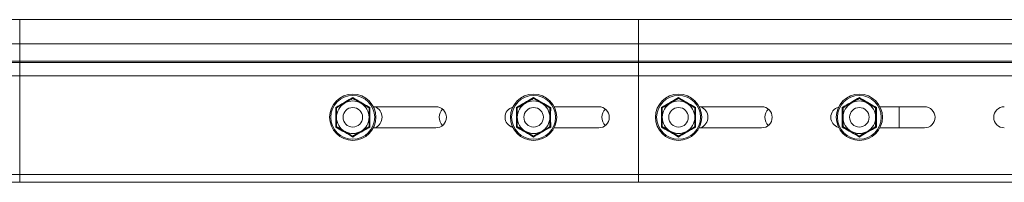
# Model space of a CAD drawing. Header units: millimetres. Extents: x -6 to 3617, y -5324 to -345.
# Tile 41 of 43: x 2811 to 3113, y -395 to -345. Entities that reach past the tile are written whole.
import ezdxf

# ---------------------------------------------------------------- set-up
doc = ezdxf.new("R2010")
doc.units = ezdxf.units.MM

msp = doc.modelspace()

# ---------------------------------------------------------------- linework, layer by layer
at = {"color": 7, "linetype": 'Continuous', "lineweight": 15}
for p, q in [((2810.63, -345.29), (2291.3, -345.29)), ((2810.63, -345.29), (2479.95, -345.29)), ((3000.63, -345.29), (2810.63, -345.29)), ((3000.63, -345.29), (2810.63, -345.29)), ((3547.63, -345.29), (3000.63, -345.29)), ((3000.63, -345.29), (3000.63, -352.75)), ((2810.63, -352.75), (2483.46, -352.75)), ((2810.63, -352.75), (2810.63, -358.06)), ((2810.63, -352.75), (3000.63, -352.75)), ((3547.63, -352.75), (3000.63, -352.75)), ((3000.63, -352.75), (3000.63, -358.06)), ((2810.63, -358.06), (2483.64, -358.06)), ((2810.63, -358.42), (2483.98, -358.42)), ((2810.63, -358.06), (2810.63, -358.42)), ((2810.63, -358.06), (3000.63, -358.06)), ((2810.63, -358.42), (2810.63, -362.55)), ((2810.63, -358.42), (3000.63, -358.42)), ((3547.63, -358.06), (3000.63, -358.06)), ((3000.63, -358.06), (3000.63, -358.42)), ((3547.63, -358.42), (3000.63, -358.42)), ((3000.63, -358.42), (3000.63, -362.55)), ((2810.63, -362.55), (2810.63, -392.89)), ((2810.63, -362.55), (3000.63, -362.55)), ((3000.63, -362.55), (3000.63, -392.89)), ((3547.7, -362.55), (3000.63, -362.55)), ((2938.38, -372.04), (2919.19, -372.04)), ((2988.38, -372.04), (2974.69, -372.04)), ((3038.38, -372.04), (3019.19, -372.04)), ((3088.38, -372.04), (3074.69, -372.04)), ((3080.63, -372.04), (3080.63, -378.54)), ((2919.19, -378.54), (2938.38, -378.54)), ((2974.69, -378.54), (2988.38, -378.54)), ((3019.19, -378.54), (3038.38, -378.54)), ((3074.69, -378.54), (3088.38, -378.54)), ((2810.63, -392.89), (2810.63, -395.29)), ((2810.63, -392.89), (3000.63, -392.89)), ((3547.63, -392.89), (3000.63, -392.89)), ((3000.63, -392.89), (3000.63, -395.29)), ((2810.63, -395.29), (2486.13, -395.29)), ((2810.63, -395.29), (3000.63, -395.29)), ((3547.63, -395.29), (3000.63, -395.29))]:
    msp.add_line(p, q, dxfattribs=at)
at = {"color": 8, "linetype": 'Continuous', "lineweight": 15}
for p, q in [((2810.63, -345.29), (2810.63, -352.75)), ((2810.63, -362.55), (2486.63, -362.55)), ((2810.63, -392.89), (2486.83, -392.89))]:
    msp.add_line(p, q, dxfattribs=at)
at = {"color": 7, "linetype": 'Continuous', "lineweight": 15}
for centre, radius in [((2912.88, -375.29), 7.1), ((2912.88, -375.29), 6.73), ((2968.38, -375.29), 7.1), ((2968.38, -375.29), 6.73), ((3012.88, -375.29), 7.1), ((3012.88, -375.29), 6.73), ((3068.38, -375.29), 7.1), ((3068.38, -375.29), 6.73), ((2912.88, -375.29), 3), ((2968.38, -375.29), 3), ((3012.88, -375.29), 3), ((3068.38, -375.29), 3)]:
    msp.add_circle(centre, radius, dxfattribs=at)
for centre, radius, start, end in [((2912.88, -375.29), 5, 120, 180), ((2912.88, -375.29), 5, 60, 120), ((2912.88, -375.29), 5, 0, 60), ((2968.38, -375.29), 5, 120, 180), ((2968.38, -375.29), 5, 60, 120), ((2968.38, -375.29), 5, 0, 60), ((3012.88, -375.29), 5, 120, 180), ((3012.88, -375.29), 5, 60, 120), ((3012.88, -375.29), 5, 0, 60), ((3068.38, -375.29), 5, 120, 180), ((3068.38, -375.29), 5, 60, 120), ((3068.38, -375.29), 5, 0, 60), ((2918.38, -375.29), 3.5, 291.7868, 68.2132), ((2938.38, -375.29), 3.25, 270, 90), ((2942.88, -375.29), 3.5, 134.1412, 225.8588), ((2962.88, -375.29), 3.25, 105.5727, 254.4273), ((2988.38, -375.29), 3.25, 270, 90), ((2992.88, -375.29), 3.5, 134.1412, 225.8588), ((3018.38, -375.29), 3.5, 291.7868, 68.2132), ((3038.38, -375.29), 3.25, 270, 90), ((3042.88, -375.29), 3.5, 134.1412, 225.8588), ((3062.88, -375.29), 3.25, 105.5727, 254.4273), ((3088.38, -375.29), 3.25, 270, 90), ((3112.88, -375.29), 3.25, 90, 270), ((2912.88, -375.29), 5, 180, 240), ((2912.88, -375.29), 5, 300, 0), ((2968.38, -375.29), 5, 180, 240), ((2968.38, -375.29), 5, 300, 0), ((3012.88, -375.29), 5, 180, 240), ((3012.88, -375.29), 5, 300, 0), ((3068.38, -375.29), 5, 180, 240), ((3068.38, -375.29), 5, 300, 0), ((2912.88, -375.29), 5, 240, 300), ((2968.38, -375.29), 5, 240, 300), ((3012.88, -375.29), 5, 240, 300), ((3068.38, -375.29), 5, 240, 300)]:
    msp.add_arc(centre, radius, start, end, dxfattribs=at)
for points, knots in [([(2907.63, -372.26), (2907.83, -372.14), (2908.86, -371.56), (2910.64, -370.54), (2912.17, -369.64), (2912.88, -369.23)], [0, 0, 0, 0, 0.118083, 0.592259, 1, 1, 1, 1]), ([(2907.88, -372.41), (2908.62, -371.98), (2909.44, -371.51), (2910.29, -371.01), (2910.38, -370.96)], [0, 0, 0, 0, 0.896024, 1, 1, 1, 1]), ([(2910.38, -370.96), (2911.07, -370.57), (2911.92, -370.07), (2912.72, -369.61), (2912.88, -369.52)], [0, 0, 0, 0, 0.801446, 1, 1, 1, 1]), ([(2912.88, -369.23), (2912.88, -369.23), (2912.88, -369.27), (2912.88, -369.35), (2912.88, -369.44), (2912.88, -369.51), (2912.88, -369.51), (2912.88, -369.52)], [0, 0, 0, 0, 0.007931, 0.267532, 0.528551, 0.763843, 1, 1, 1, 1]), ([(2912.88, -369.23), (2913.08, -369.35), (2914.11, -369.95), (2915.87, -370.98), (2917.42, -371.85), (2918.13, -372.26)], [0, 0, 0, 0, 0.118084, 0.592262, 1, 1, 1, 1]), ([(2912.88, -369.52), (2913.62, -369.94), (2914.44, -370.42), (2915.29, -370.91), (2915.38, -370.96)], [0, 0, 0, 0, 0.896015, 1, 1, 1, 1]), ([(2915.38, -370.96), (2916.07, -371.36), (2916.92, -371.85), (2917.72, -372.31), (2917.88, -372.41)], [0, 0, 0, 0, 0.801478, 1, 1, 1, 1]), ([(2963.13, -372.26), (2963.33, -372.14), (2964.36, -371.56), (2966.14, -370.54), (2967.67, -369.64), (2968.38, -369.23)], [0, 0, 0, 0, 0.118081, 0.592249, 1, 1, 1, 1]), ([(2963.38, -372.41), (2964.12, -371.98), (2964.94, -371.51), (2965.79, -371.01), (2965.88, -370.96)], [0, 0, 0, 0, 0.896055, 1, 1, 1, 1]), ([(2965.88, -370.96), (2966.57, -370.57), (2967.42, -370.07), (2968.22, -369.61), (2968.38, -369.52)], [0, 0, 0, 0, 0.801453, 1, 1, 1, 1]), ([(2968.38, -369.23), (2968.38, -369.23), (2968.38, -369.27), (2968.38, -369.35), (2968.38, -369.44), (2968.38, -369.51), (2968.38, -369.51), (2968.38, -369.52)], [0, 0, 0, 0, 0.007931, 0.267532, 0.528551, 0.763843, 1, 1, 1, 1]), ([(2968.38, -369.23), (2968.58, -369.35), (2969.61, -369.95), (2971.37, -370.98), (2972.92, -371.85), (2973.63, -372.26)], [0, 0, 0, 0, 0.118086, 0.592256, 1, 1, 1, 1]), ([(2968.38, -369.52), (2969.12, -369.94), (2969.94, -370.42), (2970.79, -370.91), (2970.88, -370.96)], [0, 0, 0, 0, 0.8960463, 1, 1, 1, 1]), ([(2970.88, -370.96), (2971.57, -371.36), (2972.42, -371.85), (2973.22, -372.31), (2973.38, -372.41)], [0, 0, 0, 0, 0.8014512, 1, 1, 1, 1]), ([(3007.63, -372.26), (3007.83, -372.14), (3008.86, -371.56), (3010.64, -370.54), (3012.17, -369.64), (3012.88, -369.23)], [0, 0, 0, 0, 0.118081, 0.592249, 1, 1, 1, 1]), ([(3007.88, -372.41), (3008.62, -371.98), (3009.44, -371.51), (3010.29, -371.01), (3010.38, -370.96)], [0, 0, 0, 0, 0.896055, 1, 1, 1, 1]), ([(3010.38, -370.96), (3011.07, -370.57), (3011.92, -370.07), (3012.72, -369.61), (3012.88, -369.52)], [0, 0, 0, 0, 0.801453, 1, 1, 1, 1]), ([(3012.88, -369.23), (3012.88, -369.23), (3012.88, -369.27), (3012.88, -369.35), (3012.88, -369.44), (3012.88, -369.51), (3012.88, -369.51), (3012.88, -369.52)], [0, 0, 0, 0, 0.007931, 0.267532, 0.528551, 0.763843, 1, 1, 1, 1]), ([(3012.88, -369.23), (3013.08, -369.35), (3014.11, -369.95), (3015.87, -370.98), (3017.42, -371.85), (3018.13, -372.26)], [0, 0, 0, 0, 0.118086, 0.592256, 1, 1, 1, 1]), ([(3012.88, -369.52), (3013.62, -369.94), (3014.44, -370.42), (3015.29, -370.91), (3015.38, -370.96)], [0, 0, 0, 0, 0.8960463, 1, 1, 1, 1]), ([(3015.38, -370.96), (3016.07, -371.36), (3016.92, -371.85), (3017.72, -372.31), (3017.88, -372.41)], [0, 0, 0, 0, 0.8014512, 1, 1, 1, 1]), ([(3063.13, -372.26), (3063.33, -372.14), (3064.36, -371.56), (3066.14, -370.54), (3067.67, -369.64), (3068.38, -369.23)], [0, 0, 0, 0, 0.118081, 0.592249, 1, 1, 1, 1]), ([(3063.38, -372.41), (3064.12, -371.98), (3064.94, -371.51), (3065.79, -371.01), (3065.88, -370.96)], [0, 0, 0, 0, 0.896055, 1, 1, 1, 1]), ([(3065.88, -370.96), (3066.57, -370.57), (3067.42, -370.07), (3068.22, -369.61), (3068.38, -369.52)], [0, 0, 0, 0, 0.801453, 1, 1, 1, 1]), ([(3068.38, -369.23), (3068.38, -369.23), (3068.38, -369.27), (3068.38, -369.35), (3068.38, -369.44), (3068.38, -369.51), (3068.38, -369.51), (3068.38, -369.52)], [0, 0, 0, 0, 0.007931, 0.267532, 0.528551, 0.763843, 1, 1, 1, 1]), ([(3068.38, -369.23), (3068.58, -369.35), (3069.61, -369.95), (3071.37, -370.98), (3072.92, -371.85), (3073.63, -372.26)], [0, 0, 0, 0, 0.118086, 0.592256, 1, 1, 1, 1]), ([(3068.38, -369.52), (3069.12, -369.94), (3069.94, -370.42), (3070.79, -370.91), (3070.88, -370.96)], [0, 0, 0, 0, 0.8960463, 1, 1, 1, 1]), ([(3070.88, -370.96), (3071.57, -371.36), (3072.42, -371.85), (3073.22, -372.31), (3073.38, -372.41)], [0, 0, 0, 0, 0.8014512, 1, 1, 1, 1]), ([(2907.63, -378.33), (2907.63, -378.09), (2907.63, -377.38), (2907.64, -376.18), (2907.64, -374.8), (2907.64, -373.49), (2907.63, -372.67), (2907.63, -372.26)], [0, 0, 0, 0, 0.117986, 0.354132, 0.592325, 0.795594, 1, 1, 1, 1]), ([(2907.63, -372.26), (2907.63, -372.26), (2907.66, -372.28), (2907.73, -372.32), (2907.81, -372.37), (2907.87, -372.4), (2907.88, -372.4), (2907.88, -372.41)], [0, 0, 0, 0, 0.007906, 0.267554, 0.528508, 0.763824, 1, 1, 1, 1]), ([(2907.88, -375.29), (2907.88, -375.15), (2907.88, -374.19), (2907.88, -373.22), (2907.88, -372.44), (2907.88, -372.41)], [0, 0, 0, 0, 0.148489, 0.96557, 1, 1, 1, 1]), ([(2917.88, -372.41), (2917.88, -372.4), (2917.89, -372.4), (2917.95, -372.37), (2918.03, -372.32), (2918.1, -372.28), (2918.13, -372.26), (2918.13, -372.26)], [0, 0, 0, 0, 0.23613, 0.471402, 0.732305, 0.991903, 1, 1, 1, 1]), ([(2917.88, -375.29), (2917.88, -375.15), (2917.88, -374.19), (2917.88, -373.22), (2917.88, -372.44), (2917.88, -372.41)], [0, 0, 0, 0, 0.148489, 0.96557, 1, 1, 1, 1]), ([(2918.13, -372.26), (2918.13, -372.5), (2918.12, -373.68), (2918.11, -375.73), (2918.13, -377.5), (2918.13, -378.33)], [0, 0, 0, 0, 0.1180819, 0.5922575, 1, 1, 1, 1]), ([(2963.13, -378.33), (2963.13, -378.09), (2963.13, -377.38), (2963.14, -376.18), (2963.14, -374.8), (2963.14, -373.49), (2963.13, -372.67), (2963.13, -372.26)], [0, 0, 0, 0, 0.117986, 0.354132, 0.592325, 0.795594, 1, 1, 1, 1]), ([(2963.13, -372.26), (2963.13, -372.26), (2963.16, -372.28), (2963.23, -372.32), (2963.31, -372.37), (2963.37, -372.4), (2963.38, -372.4), (2963.38, -372.41)], [0, 0, 0, 0, 0.008098, 0.26754, 0.528616, 0.76381, 1, 1, 1, 1]), ([(2963.38, -375.29), (2963.38, -375.15), (2963.38, -374.19), (2963.38, -373.22), (2963.38, -372.44), (2963.38, -372.41)], [0, 0, 0, 0, 0.148489, 0.96557, 1, 1, 1, 1]), ([(2973.38, -372.41), (2973.38, -372.4), (2973.39, -372.4), (2973.45, -372.37), (2973.53, -372.32), (2973.6, -372.28), (2973.63, -372.26), (2973.63, -372.26)], [0, 0, 0, 0, 0.236176, 0.471492, 0.732446, 0.992094, 1, 1, 1, 1]), ([(2973.38, -375.29), (2973.38, -375.15), (2973.38, -374.19), (2973.38, -373.22), (2973.38, -372.44), (2973.38, -372.41)], [0, 0, 0, 0, 0.148489, 0.96557, 1, 1, 1, 1]), ([(2973.63, -372.26), (2973.63, -372.5), (2973.62, -373.68), (2973.61, -375.73), (2973.63, -377.5), (2973.63, -378.33)], [0, 0, 0, 0, 0.1180819, 0.5922576, 1, 1, 1, 1]), ([(3007.63, -378.33), (3007.63, -378.09), (3007.63, -377.38), (3007.64, -376.18), (3007.64, -374.8), (3007.64, -373.49), (3007.63, -372.67), (3007.63, -372.26)], [0, 0, 0, 0, 0.117986, 0.354132, 0.592325, 0.795594, 1, 1, 1, 1]), ([(3007.63, -372.26), (3007.63, -372.26), (3007.66, -372.28), (3007.73, -372.32), (3007.81, -372.37), (3007.87, -372.4), (3007.88, -372.4), (3007.88, -372.41)], [0, 0, 0, 0, 0.008097, 0.267523, 0.528582, 0.763862, 1, 1, 1, 1]), ([(3007.88, -375.29), (3007.88, -375.15), (3007.88, -374.19), (3007.88, -373.22), (3007.88, -372.44), (3007.88, -372.41)], [0, 0, 0, 0, 0.148489, 0.96557, 1, 1, 1, 1]), ([(3017.88, -372.41), (3017.88, -372.4), (3017.89, -372.4), (3017.95, -372.37), (3018.03, -372.32), (3018.1, -372.28), (3018.13, -372.26), (3018.13, -372.26)], [0, 0, 0, 0, 0.236176, 0.471492, 0.732446, 0.992094, 1, 1, 1, 1]), ([(3017.88, -375.29), (3017.88, -375.15), (3017.88, -374.19), (3017.88, -373.22), (3017.88, -372.44), (3017.88, -372.41)], [0, 0, 0, 0, 0.148489, 0.96557, 1, 1, 1, 1]), ([(3018.13, -372.26), (3018.13, -372.5), (3018.12, -373.68), (3018.11, -375.73), (3018.13, -377.5), (3018.13, -378.33)], [0, 0, 0, 0, 0.1180819, 0.5922576, 1, 1, 1, 1]), ([(3063.13, -378.33), (3063.13, -378.09), (3063.13, -377.38), (3063.14, -376.18), (3063.14, -374.8), (3063.14, -373.49), (3063.13, -372.67), (3063.13, -372.26)], [0, 0, 0, 0, 0.117986, 0.354132, 0.592325, 0.795594, 1, 1, 1, 1]), ([(3063.13, -372.26), (3063.13, -372.26), (3063.16, -372.28), (3063.23, -372.32), (3063.31, -372.37), (3063.37, -372.4), (3063.38, -372.4), (3063.38, -372.41)], [0, 0, 0, 0, 0.007906, 0.267531, 0.52861, 0.763808, 1, 1, 1, 1]), ([(3063.38, -375.29), (3063.38, -375.15), (3063.38, -374.19), (3063.38, -373.22), (3063.38, -372.44), (3063.38, -372.41)], [0, 0, 0, 0, 0.148489, 0.96557, 1, 1, 1, 1]), ([(3073.38, -372.41), (3073.38, -372.4), (3073.39, -372.4), (3073.45, -372.37), (3073.53, -372.32), (3073.6, -372.28), (3073.63, -372.26), (3073.63, -372.26)], [0, 0, 0, 0, 0.236164, 0.471371, 0.732459, 0.992094, 1, 1, 1, 1]), ([(3073.38, -375.29), (3073.38, -375.15), (3073.38, -374.19), (3073.38, -373.22), (3073.38, -372.44), (3073.38, -372.41)], [0, 0, 0, 0, 0.148489, 0.96557, 1, 1, 1, 1]), ([(3073.63, -372.26), (3073.63, -372.5), (3073.62, -373.68), (3073.61, -375.73), (3073.63, -377.5), (3073.63, -378.33)], [0, 0, 0, 0, 0.1180819, 0.5922576, 1, 1, 1, 1]), ([(2907.88, -378.18), (2907.88, -377.94), (2907.88, -377.01), (2907.88, -376.02), (2907.88, -375.29)], [0, 0, 0, 0, 0.263261, 1, 1, 1, 1]), ([(2917.88, -378.18), (2917.88, -377.94), (2917.88, -377.01), (2917.88, -376.02), (2917.88, -375.29)], [0, 0, 0, 0, 0.263261, 1, 1, 1, 1]), ([(2963.38, -378.18), (2963.38, -377.94), (2963.38, -377.01), (2963.38, -376.02), (2963.38, -375.29)], [0, 0, 0, 0, 0.263261, 1, 1, 1, 1]), ([(2973.38, -378.18), (2973.38, -377.94), (2973.38, -377.01), (2973.38, -376.02), (2973.38, -375.29)], [0, 0, 0, 0, 0.263261, 1, 1, 1, 1]), ([(3007.88, -378.18), (3007.88, -377.94), (3007.88, -377.01), (3007.88, -376.02), (3007.88, -375.29)], [0, 0, 0, 0, 0.263261, 1, 1, 1, 1]), ([(3017.88, -378.18), (3017.88, -377.94), (3017.88, -377.01), (3017.88, -376.02), (3017.88, -375.29)], [0, 0, 0, 0, 0.263261, 1, 1, 1, 1]), ([(3063.38, -378.18), (3063.38, -377.94), (3063.38, -377.01), (3063.38, -376.02), (3063.38, -375.29)], [0, 0, 0, 0, 0.263261, 1, 1, 1, 1]), ([(3073.38, -378.18), (3073.38, -377.94), (3073.38, -377.01), (3073.38, -376.02), (3073.38, -375.29)], [0, 0, 0, 0, 0.263261, 1, 1, 1, 1]), ([(2907.63, -378.33), (2907.63, -378.32), (2907.66, -378.3), (2907.73, -378.26), (2907.81, -378.22), (2907.87, -378.19), (2907.88, -378.18), (2907.88, -378.18)], [0, 0, 0, 0, 0.00785, 0.267551, 0.528506, 0.763823, 1, 1, 1, 1]), ([(2912.88, -381.36), (2912.68, -381.24), (2911.65, -380.64), (2909.89, -379.6), (2908.34, -378.73), (2907.63, -378.33)], [0, 0, 0, 0, 0.118086, 0.592272, 1, 1, 1, 1]), ([(2910.38, -379.62), (2909.69, -379.23), (2908.84, -378.73), (2908.04, -378.27), (2907.88, -378.18)], [0, 0, 0, 0, 0.801453, 1, 1, 1, 1]), ([(2912.88, -381.07), (2912.14, -380.64), (2911.32, -380.17), (2910.47, -379.67), (2910.38, -379.62)], [0, 0, 0, 0, 0.896055, 1, 1, 1, 1]), ([(2918.13, -378.33), (2917.93, -378.44), (2916.9, -379.03), (2915.12, -380.04), (2913.59, -380.94), (2912.88, -381.36)], [0, 0, 0, 0, 0.118081, 0.592271, 1, 1, 1, 1]), ([(2915.38, -379.62), (2914.69, -380.02), (2913.84, -380.51), (2913.04, -380.97), (2912.88, -381.07)], [0, 0, 0, 0, 0.8014512, 1, 1, 1, 1]), ([(2917.88, -378.18), (2917.14, -378.6), (2916.32, -379.08), (2915.47, -379.57), (2915.38, -379.62)], [0, 0, 0, 0, 0.8960463, 1, 1, 1, 1]), ([(2917.88, -378.18), (2917.88, -378.18), (2917.89, -378.19), (2917.95, -378.22), (2918.03, -378.26), (2918.1, -378.3), (2918.13, -378.32), (2918.13, -378.33)], [0, 0, 0, 0, 0.236131, 0.471403, 0.732307, 0.991958, 1, 1, 1, 1]), ([(2963.13, -378.33), (2963.13, -378.32), (2963.16, -378.3), (2963.23, -378.26), (2963.31, -378.22), (2963.37, -378.19), (2963.38, -378.18), (2963.38, -378.18)], [0, 0, 0, 0, 0.008043, 0.267538, 0.528614, 0.76381, 1, 1, 1, 1]), ([(2968.38, -381.36), (2968.18, -381.24), (2967.15, -380.64), (2965.39, -379.6), (2963.84, -378.73), (2963.13, -378.33)], [0, 0, 0, 0, 0.118084, 0.592262, 1, 1, 1, 1]), ([(2965.88, -379.62), (2965.19, -379.23), (2964.34, -378.73), (2963.54, -378.27), (2963.38, -378.18)], [0, 0, 0, 0, 0.80148, 1, 1, 1, 1]), ([(2968.38, -381.07), (2967.64, -380.64), (2966.82, -380.17), (2965.97, -379.67), (2965.88, -379.62)], [0, 0, 0, 0, 0.896024, 1, 1, 1, 1]), ([(2973.63, -378.33), (2973.43, -378.44), (2972.4, -379.03), (2970.62, -380.04), (2969.09, -380.94), (2968.38, -381.36)], [0, 0, 0, 0, 0.118083, 0.592264, 1, 1, 1, 1]), ([(2970.88, -379.62), (2970.19, -380.02), (2969.34, -380.51), (2968.54, -380.97), (2968.38, -381.07)], [0, 0, 0, 0, 0.801478, 1, 1, 1, 1]), ([(2973.38, -378.18), (2972.64, -378.6), (2971.82, -379.08), (2970.97, -379.57), (2970.88, -379.62)], [0, 0, 0, 0, 0.896015, 1, 1, 1, 1]), ([(2973.38, -378.18), (2973.38, -378.18), (2973.39, -378.19), (2973.45, -378.22), (2973.53, -378.26), (2973.6, -378.3), (2973.63, -378.32), (2973.63, -378.33)], [0, 0, 0, 0, 0.236177, 0.471494, 0.732449, 0.99215, 1, 1, 1, 1]), ([(3007.63, -378.33), (3007.63, -378.32), (3007.66, -378.3), (3007.73, -378.26), (3007.81, -378.22), (3007.87, -378.19), (3007.88, -378.18), (3007.88, -378.18)], [0, 0, 0, 0, 0.008043, 0.267521, 0.528581, 0.763861, 1, 1, 1, 1]), ([(3012.88, -381.36), (3012.68, -381.24), (3011.65, -380.64), (3009.89, -379.6), (3008.34, -378.73), (3007.63, -378.33)], [0, 0, 0, 0, 0.118084, 0.592262, 1, 1, 1, 1]), ([(3010.38, -379.62), (3009.69, -379.23), (3008.84, -378.73), (3008.04, -378.27), (3007.88, -378.18)], [0, 0, 0, 0, 0.80148, 1, 1, 1, 1]), ([(3012.88, -381.07), (3012.14, -380.64), (3011.32, -380.17), (3010.47, -379.67), (3010.38, -379.62)], [0, 0, 0, 0, 0.896024, 1, 1, 1, 1]), ([(3018.13, -378.33), (3017.93, -378.44), (3016.9, -379.03), (3015.12, -380.04), (3013.59, -380.94), (3012.88, -381.36)], [0, 0, 0, 0, 0.118083, 0.592264, 1, 1, 1, 1]), ([(3015.38, -379.62), (3014.69, -380.02), (3013.84, -380.51), (3013.04, -380.97), (3012.88, -381.07)], [0, 0, 0, 0, 0.801478, 1, 1, 1, 1]), ([(3017.88, -378.18), (3017.14, -378.6), (3016.32, -379.08), (3015.47, -379.57), (3015.38, -379.62)], [0, 0, 0, 0, 0.896015, 1, 1, 1, 1]), ([(3017.88, -378.18), (3017.88, -378.18), (3017.89, -378.19), (3017.95, -378.22), (3018.03, -378.26), (3018.1, -378.3), (3018.13, -378.32), (3018.13, -378.33)], [0, 0, 0, 0, 0.236177, 0.471494, 0.732449, 0.99215, 1, 1, 1, 1]), ([(3063.13, -378.33), (3063.13, -378.32), (3063.16, -378.3), (3063.23, -378.26), (3063.31, -378.22), (3063.37, -378.19), (3063.38, -378.18), (3063.38, -378.18)], [0, 0, 0, 0, 0.00785, 0.267529, 0.528608, 0.763807, 1, 1, 1, 1]), ([(3068.38, -381.36), (3068.18, -381.24), (3067.15, -380.64), (3065.39, -379.6), (3063.84, -378.73), (3063.13, -378.33)], [0, 0, 0, 0, 0.118084, 0.592262, 1, 1, 1, 1]), ([(3065.88, -379.62), (3065.19, -379.23), (3064.34, -378.73), (3063.54, -378.27), (3063.38, -378.18)], [0, 0, 0, 0, 0.80148, 1, 1, 1, 1]), ([(3068.38, -381.07), (3067.64, -380.64), (3066.82, -380.17), (3065.97, -379.67), (3065.88, -379.62)], [0, 0, 0, 0, 0.896024, 1, 1, 1, 1]), ([(3073.63, -378.33), (3073.43, -378.44), (3072.4, -379.03), (3070.62, -380.04), (3069.09, -380.94), (3068.38, -381.36)], [0, 0, 0, 0, 0.118083, 0.592264, 1, 1, 1, 1]), ([(3070.88, -379.62), (3070.19, -380.02), (3069.34, -380.51), (3068.54, -380.97), (3068.38, -381.07)], [0, 0, 0, 0, 0.801478, 1, 1, 1, 1]), ([(3073.38, -378.18), (3072.64, -378.6), (3071.82, -379.08), (3070.97, -379.57), (3070.88, -379.62)], [0, 0, 0, 0, 0.896015, 1, 1, 1, 1]), ([(3073.38, -378.18), (3073.38, -378.18), (3073.39, -378.19), (3073.45, -378.22), (3073.53, -378.26), (3073.6, -378.3), (3073.63, -378.32), (3073.63, -378.33)], [0, 0, 0, 0, 0.236165, 0.471372, 0.732462, 0.99215, 1, 1, 1, 1]), ([(2912.88, -381.07), (2912.88, -381.07), (2912.88, -381.08), (2912.88, -381.14), (2912.88, -381.24), (2912.88, -381.32), (2912.88, -381.36), (2912.88, -381.36)], [0, 0, 0, 0, 0.236187, 0.47143, 0.732458, 0.992069, 1, 1, 1, 1]), ([(2968.38, -381.07), (2968.38, -381.07), (2968.38, -381.08), (2968.38, -381.14), (2968.38, -381.24), (2968.38, -381.32), (2968.38, -381.36), (2968.38, -381.36)], [0, 0, 0, 0, 0.236187, 0.47143, 0.732458, 0.992069, 1, 1, 1, 1]), ([(3012.88, -381.07), (3012.88, -381.07), (3012.88, -381.08), (3012.88, -381.14), (3012.88, -381.24), (3012.88, -381.32), (3012.88, -381.36), (3012.88, -381.36)], [0, 0, 0, 0, 0.236187, 0.47143, 0.732458, 0.992069, 1, 1, 1, 1]), ([(3068.38, -381.07), (3068.38, -381.07), (3068.38, -381.08), (3068.38, -381.14), (3068.38, -381.24), (3068.38, -381.32), (3068.38, -381.36), (3068.38, -381.36)], [0, 0, 0, 0, 0.236187, 0.47143, 0.732458, 0.992069, 1, 1, 1, 1])]:
    msp.add_open_spline(points, degree=3, knots=knots, dxfattribs=at)

doc.saveas('drawing.dxf')
